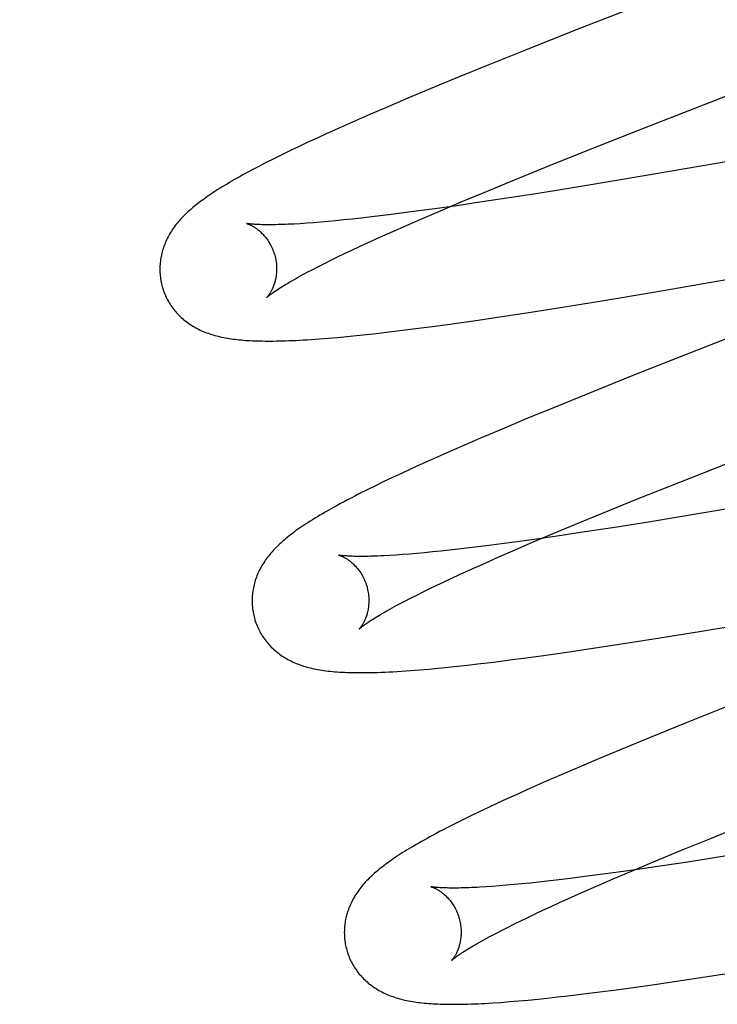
# Model space of a CAD drawing. Header units: inches. Extents: x 0 to 291, y 0 to 188.
# Tile 66 of 113: x 80.196 to 80.315, y 94.159 to 94.327. Entities that reach past the tile are written whole.
import ezdxf

# ---------------------------------------------------------------- set-up
doc = ezdxf.new("R2010")
doc.units = ezdxf.units.IN
doc.header["$LTSCALE"] = 16.018896
doc.header["$MEASUREMENT"] = 0
doc.linetypes.add('HIDDEN', pattern=[0.2, 0.1, -0.1])
doc.layers.add('DEFAULT_2', color=8, linetype='HIDDEN')

msp = doc.modelspace()

# ---------------------------------------------------------------- linework, layer by layer
at = {"layer": 'DEFAULT_2', "color": 8, "linetype": 'HIDDEN'}
for p, q in [((80.30418, 94.33069), (80.29085, 94.32546)), ((80.29085, 94.32546), (80.2822, 94.32203)), ((80.2822, 94.32203), (80.27591, 94.31949)), ((80.27591, 94.31949), (80.27082, 94.31742)), ((80.27082, 94.31742), (80.26589, 94.31538)), ((80.26208, 94.31378), (80.25838, 94.3122)), ((80.26589, 94.31538), (80.26208, 94.31378)), ((80.30255, 94.30868), (80.31811, 94.31474)), ((80.25838, 94.3122), (80.25569, 94.31104)), ((80.25569, 94.31104), (80.25308, 94.3099)), ((80.36848, 94.31189), (80.30254, 94.30048)), ((80.25055, 94.30878), (80.2481, 94.30767)), ((80.25308, 94.3099), (80.25055, 94.30878)), ((80.2481, 94.30767), (80.24651, 94.30694)), ((80.29286, 94.30485), (80.30255, 94.30868)), ((80.24345, 94.30551), (80.24196, 94.3048)), ((80.24496, 94.30622), (80.24345, 94.30551)), ((80.24651, 94.30694), (80.24496, 94.30622)), ((80.24051, 94.30409), (80.23911, 94.3034)), ((80.24196, 94.3048), (80.24051, 94.30409)), ((80.2856, 94.30194), (80.29286, 94.30485)), ((80.2378, 94.30274), (80.23657, 94.3021)), ((80.23911, 94.3034), (80.2378, 94.30274)), ((80.27962, 94.29951), (80.2856, 94.30194)), ((80.30254, 94.30048), (80.29234, 94.29878)), ((80.27485, 94.29754), (80.27962, 94.29951)), ((80.29234, 94.29878), (80.2847, 94.29754)), ((80.27117, 94.29601), (80.27485, 94.29754)), ((80.2847, 94.29754), (80.27943, 94.29672)), ((80.27045, 94.29537), (80.26668, 94.29484)), ((80.26764, 94.29451), (80.27117, 94.29601)), ((80.27436, 94.29595), (80.27045, 94.29537)), ((80.27943, 94.29672), (80.27436, 94.29595)), ((80.2588, 94.2938), (80.25637, 94.2935)), ((80.26133, 94.29412), (80.2588, 94.2938)), ((80.26396, 94.29447), (80.26133, 94.29412)), ((80.26668, 94.29484), (80.26396, 94.29447)), ((80.26426, 94.29306), (80.26764, 94.29451)), ((80.24474, 94.29236), (80.24364, 94.29229)), ((80.2459, 94.29245), (80.24474, 94.29236)), ((80.24712, 94.29255), (80.2459, 94.29245)), ((80.2484, 94.29266), (80.24712, 94.29255)), ((80.24973, 94.29278), (80.2484, 94.29266)), ((80.25112, 94.29292), (80.24973, 94.29278)), ((80.25255, 94.29307), (80.25112, 94.29292)), ((80.25404, 94.29323), (80.25255, 94.29307)), ((80.25637, 94.2935), (80.25404, 94.29323)), ((80.2595, 94.29097), (80.26183, 94.292)), ((80.26183, 94.292), (80.26426, 94.29306)), ((80.25727, 94.28997), (80.2595, 94.29097)), ((80.30447, 94.28062), (80.36053, 94.29035)), ((80.25379, 94.28838), (80.25514, 94.289)), ((80.25514, 94.289), (80.25727, 94.28997)), ((80.25003, 94.28659), (80.25123, 94.28717)), ((80.25123, 94.28717), (80.25248, 94.28776)), ((80.25248, 94.28776), (80.25379, 94.28838)), ((80.24675, 94.28496), (80.24779, 94.28548)), ((80.24779, 94.28548), (80.24888, 94.28603)), ((80.24888, 94.28603), (80.25003, 94.28659)), ((80.24485, 94.28396), (80.24577, 94.28445)), ((80.24577, 94.28445), (80.24675, 94.28496)), ((80.29527, 94.27909), (80.30447, 94.28062)), ((80.28855, 94.278), (80.29527, 94.27909)), ((80.27779, 94.27634), (80.28309, 94.27714)), ((80.28309, 94.27714), (80.28855, 94.278)), ((80.32729, 94.27674), (80.31044, 94.27017)), ((80.26674, 94.27476), (80.26967, 94.27516)), ((80.26967, 94.27516), (80.27367, 94.27573)), ((80.27367, 94.27573), (80.27779, 94.27634)), ((80.25328, 94.27313), (80.25496, 94.27331)), ((80.25496, 94.27331), (80.25668, 94.2735)), ((80.25668, 94.2735), (80.25842, 94.2737)), ((80.25842, 94.2737), (80.26112, 94.27403)), ((80.26112, 94.27403), (80.26389, 94.27438)), ((80.26389, 94.27438), (80.26674, 94.27476)), ((80.2469, 94.27256), (80.24841, 94.27268)), ((80.24841, 94.27268), (80.24999, 94.27282)), ((80.24999, 94.27282), (80.25162, 94.27297)), ((80.25162, 94.27297), (80.25328, 94.27313)), ((80.31044, 94.27017), (80.30058, 94.26627)), ((80.30058, 94.26627), (80.29315, 94.26329)), ((80.29315, 94.26329), (80.28699, 94.26078)), ((80.28699, 94.26078), (80.28203, 94.25873)), ((80.28203, 94.25873), (80.27819, 94.25712)), ((80.27819, 94.25712), (80.27448, 94.25554)), ((80.27448, 94.25554), (80.27177, 94.25438)), ((80.26914, 94.25323), (80.26659, 94.2521)), ((80.27177, 94.25438), (80.26914, 94.25323)), ((80.26659, 94.2521), (80.26413, 94.25099)), ((80.30863, 94.24805), (80.31831, 94.25187)), ((80.26253, 94.25025), (80.26096, 94.24953)), ((80.26413, 94.25099), (80.26253, 94.25025)), ((80.25796, 94.24811), (80.25651, 94.2474)), ((80.25944, 94.24881), (80.25796, 94.24811)), ((80.26096, 94.24953), (80.25944, 94.24881)), ((80.30137, 94.24514), (80.30863, 94.24805)), ((80.25508, 94.2467), (80.25369, 94.246)), ((80.25651, 94.2474), (80.25508, 94.2467)), ((80.2954, 94.24272), (80.30137, 94.24514)), ((80.32207, 94.24432), (80.31173, 94.24258)), ((80.29062, 94.24075), (80.2954, 94.24272)), ((80.30394, 94.24131), (80.2975, 94.24028)), ((80.31173, 94.24258), (80.30394, 94.24131)), ((80.28695, 94.23921), (80.29062, 94.24075)), ((80.2975, 94.24028), (80.29233, 94.23949)), ((80.28449, 94.23833), (80.28078, 94.23782)), ((80.28342, 94.23772), (80.28695, 94.23921)), ((80.28834, 94.23889), (80.28449, 94.23833)), ((80.29233, 94.23949), (80.28834, 94.23889)), ((80.26771, 94.23621), (80.26629, 94.23607)), ((80.26918, 94.23637), (80.26771, 94.23621)), ((80.2707, 94.23654), (80.26918, 94.23637)), ((80.27306, 94.23682), (80.2707, 94.23654)), ((80.27554, 94.23713), (80.27306, 94.23682)), ((80.27811, 94.23746), (80.27554, 94.23713)), ((80.27761, 94.23521), (80.28004, 94.23627)), ((80.28078, 94.23782), (80.27811, 94.23746)), ((80.28004, 94.23627), (80.28342, 94.23772)), ((80.26003, 94.23554), (80.25895, 94.23547)), ((80.26117, 94.23562), (80.26003, 94.23554)), ((80.26236, 94.23571), (80.26117, 94.23562)), ((80.26362, 94.23582), (80.26236, 94.23571)), ((80.26493, 94.23594), (80.26362, 94.23582)), ((80.26629, 94.23607), (80.26493, 94.23594)), ((80.27528, 94.23418), (80.27761, 94.23521)), ((80.27093, 94.23221), (80.27305, 94.23318)), ((80.27305, 94.23318), (80.27528, 94.23418)), ((80.26827, 94.23097), (80.26958, 94.23158)), ((80.26958, 94.23158), (80.27093, 94.23221)), ((80.26467, 94.22923), (80.26582, 94.2298)), ((80.26582, 94.2298), (80.26702, 94.23038)), ((80.26702, 94.23038), (80.26827, 94.23097)), ((80.26156, 94.22766), (80.26254, 94.22816)), ((80.26254, 94.22816), (80.26358, 94.22869)), ((80.26358, 94.22869), (80.26467, 94.22923)), ((80.26064, 94.22717), (80.26156, 94.22766)), ((80.31196, 94.22245), (80.32118, 94.22398)), ((80.29866, 94.22032), (80.30411, 94.22117)), ((80.30411, 94.22117), (80.31196, 94.22245)), ((80.28925, 94.21891), (80.29337, 94.21951)), ((80.29337, 94.21951), (80.29866, 94.22032)), ((80.2795, 94.21757), (80.28234, 94.21794)), ((80.28234, 94.21794), (80.28526, 94.21834)), ((80.28526, 94.21834), (80.28925, 94.21891)), ((80.26408, 94.21588), (80.26566, 94.21602)), ((80.26566, 94.21602), (80.26726, 94.21616)), ((80.26726, 94.21616), (80.2689, 94.21633)), ((80.2689, 94.21633), (80.27058, 94.2165)), ((80.27058, 94.2165), (80.27229, 94.21669)), ((80.27229, 94.21669), (80.27404, 94.21689)), ((80.27404, 94.21689), (80.27673, 94.21722)), ((80.27673, 94.21722), (80.2795, 94.21757)), ((80.31713, 94.20978), (80.3097, 94.2068)), ((80.3097, 94.2068), (80.30354, 94.2043)), ((80.30354, 94.2043), (80.29857, 94.20225)), ((80.29857, 94.20225), (80.29472, 94.20064)), ((80.29472, 94.20064), (80.29099, 94.19906)), ((80.28828, 94.1979), (80.28564, 94.19675)), ((80.29099, 94.19906), (80.28828, 94.1979)), ((80.28564, 94.19675), (80.28308, 94.19562)), ((80.2806, 94.1945), (80.27898, 94.19377)), ((80.28308, 94.19562), (80.2806, 94.1945)), ((80.27741, 94.19304), (80.27588, 94.19233)), ((80.27898, 94.19377), (80.27741, 94.19304)), ((80.27293, 94.19092), (80.2715, 94.19022)), ((80.27439, 94.19162), (80.27293, 94.19092)), ((80.27588, 94.19233), (80.27439, 94.19162)), ((80.27009, 94.18951), (80.26874, 94.18883)), ((80.2715, 94.19022), (80.27009, 94.18951)), ((80.31374, 94.18697), (80.3198, 94.18941)), ((80.30888, 94.18498), (80.31374, 94.18697)), ((80.30421, 94.18304), (80.30888, 94.18498)), ((80.3166, 94.18401), (80.31031, 94.18303)), ((80.30063, 94.18153), (80.30421, 94.18304)), ((80.30528, 94.18227), (80.3014, 94.1817)), ((80.31031, 94.18303), (80.30528, 94.18227)), ((80.29498, 94.18081), (80.29237, 94.18047)), ((80.29767, 94.18117), (80.29498, 94.18081)), ((80.2972, 94.18007), (80.30063, 94.18153)), ((80.3014, 94.1817), (80.29767, 94.18117)), ((80.27775, 94.17889), (80.27657, 94.1788)), ((80.27897, 94.17899), (80.27775, 94.17889)), ((80.28026, 94.1791), (80.27897, 94.17899)), ((80.2816, 94.17923), (80.28026, 94.1791)), ((80.28299, 94.17937), (80.2816, 94.17923)), ((80.28443, 94.17952), (80.28299, 94.17937)), ((80.28593, 94.17969), (80.28443, 94.17952)), ((80.28747, 94.17986), (80.28593, 94.17969)), ((80.28987, 94.18015), (80.28747, 94.17986)), ((80.29237, 94.18047), (80.28987, 94.18015)), ((80.29235, 94.17796), (80.29473, 94.179)), ((80.29473, 94.179), (80.2972, 94.18007)), ((80.27657, 94.1788), (80.27546, 94.17872)), ((80.29007, 94.17694), (80.29235, 94.17796)), ((80.2865, 94.17532), (80.28789, 94.17596)), ((80.28789, 94.17596), (80.29007, 94.17694)), ((80.28262, 94.1735), (80.28387, 94.17409)), ((80.28387, 94.17409), (80.28516, 94.1747)), ((80.28516, 94.1747), (80.2865, 94.17532)), ((80.27922, 94.17182), (80.2803, 94.17236)), ((80.2803, 94.17236), (80.28143, 94.17292)), ((80.28143, 94.17292), (80.28262, 94.1735)), ((80.27631, 94.17032), (80.27722, 94.1708)), ((80.27722, 94.1708), (80.27819, 94.1713)), ((80.27819, 94.1713), (80.27922, 94.17182)), ((80.31411, 94.16347), (80.31957, 94.16433)), ((80.30067, 94.1615), (80.30468, 94.16206)), ((80.30468, 94.16206), (80.3088, 94.16267)), ((80.3088, 94.16267), (80.31411, 94.16347)), ((80.28945, 94.16005), (80.29214, 94.16038)), ((80.29214, 94.16038), (80.29491, 94.16072)), ((80.29491, 94.16072), (80.29775, 94.1611)), ((80.29775, 94.1611), (80.30067, 94.1615)), ((80.27799, 94.15894), (80.27947, 94.15906)), ((80.27947, 94.15906), (80.28104, 94.15919)), ((80.28104, 94.15919), (80.28266, 94.15934)), ((80.28266, 94.15934), (80.28431, 94.1595)), ((80.28431, 94.1595), (80.28598, 94.15967)), ((80.28598, 94.15967), (80.2877, 94.15986)), ((80.2877, 94.15986), (80.28945, 94.16005))]:
    msp.add_line(p, q, dxfattribs=at)
for points in [[(80.23657, 94.3021), (80.23599, 94.3018), (80.23542, 94.3015), (80.23487, 94.30121), (80.23434, 94.30092), (80.23383, 94.30064), (80.23334, 94.30036), (80.23286, 94.3001), (80.2324, 94.29983), (80.23195, 94.29957), (80.23152, 94.29932), (80.2311, 94.29907), (80.23069, 94.29883), (80.2303, 94.29859), (80.22991, 94.29835), (80.22954, 94.29812), (80.22918, 94.29789), (80.22883, 94.29766), (80.22849, 94.29744), (80.22816, 94.29721), (80.22784, 94.29699), (80.22752, 94.29677), (80.22722, 94.29656), (80.22692, 94.29634), (80.22663, 94.29613), (80.22634, 94.29591), (80.22607, 94.2957), (80.2258, 94.29549), (80.22553, 94.29527), (80.22527, 94.29506), (80.22502, 94.29484)], [(80.22502, 94.29484), (80.22478, 94.29463), (80.22453, 94.29441), (80.2243, 94.2942), (80.22407, 94.29398), (80.22384, 94.29376), (80.22362, 94.29354), (80.22341, 94.29332), (80.2232, 94.29309), (80.223, 94.29287), (80.2228, 94.29264), (80.22261, 94.29241), (80.22242, 94.29218), (80.22224, 94.29195), (80.22207, 94.29171), (80.2219, 94.29148), (80.22174, 94.29124), (80.22158, 94.291), (80.22143, 94.29075), (80.22128, 94.29051), (80.22114, 94.29026), (80.221, 94.29001), (80.22087, 94.28976), (80.22075, 94.28951), (80.22064, 94.28926), (80.22053, 94.28901), (80.22043, 94.28876), (80.22033, 94.28851), (80.22024, 94.28826), (80.22015, 94.288), (80.22007, 94.28774), (80.22, 94.28748), (80.21993, 94.28722), (80.21987, 94.28696), (80.21982, 94.28669), (80.21977, 94.28642), (80.21972, 94.28615), (80.21969, 94.28588), (80.21966, 94.28561), (80.21963, 94.28533), (80.21962, 94.28506), (80.2196, 94.28478), (80.2196, 94.2845), (80.2196, 94.28423), (80.21961, 94.28395), (80.21963, 94.28367), (80.21965, 94.28339), (80.21969, 94.28312), (80.21972, 94.28284), (80.21977, 94.28256), (80.21982, 94.28229), (80.21988, 94.28201), (80.21994, 94.28174), (80.22001, 94.28151)], [(80.23441, 94.29234), (80.23441, 94.29234), (80.23443, 94.29233), (80.23445, 94.29233), (80.23447, 94.29232), (80.23451, 94.29231), (80.23455, 94.29229), (80.2346, 94.29228), (80.23466, 94.29226), (80.23472, 94.29223), (80.23478, 94.29221), (80.23486, 94.29218), (80.23493, 94.29215), (80.23501, 94.29211), (80.2351, 94.29207), (80.23519, 94.29202), (80.23528, 94.29198), (80.23538, 94.29193), (80.23548, 94.29187), (80.23558, 94.29181), (80.23569, 94.29174), (80.2358, 94.29167), (80.23591, 94.2916), (80.23603, 94.29152), (80.23615, 94.29144), (80.23627, 94.29135), (80.23639, 94.29125), (80.23652, 94.29115), (80.23664, 94.29105), (80.23677, 94.29093), (80.2369, 94.29082), (80.23703, 94.29069), (80.23716, 94.29056), (80.23729, 94.29042), (80.23743, 94.29028), (80.23756, 94.29012), (80.23769, 94.28996), (80.23782, 94.2898), (80.23795, 94.28962), (80.23808, 94.28944), (80.2382, 94.28926), (80.23832, 94.28906), (80.23844, 94.28886), (80.23856, 94.28866), (80.23867, 94.28844), (80.23877, 94.28823), (80.23887, 94.288), (80.23897, 94.28778), (80.23906, 94.28755), (80.23914, 94.28731), (80.23922, 94.28707), (80.23928, 94.28687)], [(80.24364, 94.29229), (80.24259, 94.29223), (80.24209, 94.2922), (80.24161, 94.29218), (80.24114, 94.29216), (80.24069, 94.29214), (80.24026, 94.29213), (80.23984, 94.29212), (80.23943, 94.29211), (80.23905, 94.2921), (80.23867, 94.2921), (80.23832, 94.2921), (80.23798, 94.2921), (80.23766, 94.2921), (80.23735, 94.29211), (80.23706, 94.29211), (80.23679, 94.29212), (80.23653, 94.29213), (80.23629, 94.29214), (80.23607, 94.29215), (80.23586, 94.29217), (80.23567, 94.29218), (80.23549, 94.2922), (80.23533, 94.29221), (80.23518, 94.29223), (80.23505, 94.29224), (80.23493, 94.29225), (80.23482, 94.29227), (80.23473, 94.29228), (80.23465, 94.29229), (80.23458, 94.2923), (80.23453, 94.29231), (80.23448, 94.29232), (80.23445, 94.29233), (80.23443, 94.29233), (80.23441, 94.29234)], [(80.23928, 94.28687), (80.23933, 94.28666), (80.23939, 94.28641), (80.23944, 94.28617), (80.23948, 94.28593), (80.23952, 94.28568), (80.23955, 94.28544), (80.23957, 94.2852), (80.23958, 94.28496), (80.23959, 94.28473), (80.23959, 94.2845), (80.23959, 94.28427), (80.23958, 94.28404), (80.23956, 94.28382), (80.23954, 94.28361), (80.23952, 94.2834), (80.23949, 94.28319), (80.23945, 94.283), (80.23941, 94.2828), (80.23937, 94.28262), (80.23933, 94.28244), (80.23928, 94.28226), (80.23923, 94.28209), (80.23918, 94.28193), (80.23913, 94.28177), (80.23907, 94.28162), (80.23902, 94.28148), (80.23896, 94.28134), (80.2389, 94.28121), (80.23884, 94.28108), (80.23878, 94.28096), (80.23872, 94.28084), (80.23867, 94.28073), (80.23861, 94.28063), (80.23855, 94.28053), (80.23849, 94.28043), (80.23844, 94.28034), (80.23838, 94.28026), (80.23833, 94.28018), (80.23828, 94.28011), (80.23823, 94.28004), (80.23819, 94.27998), (80.23814, 94.27992), (80.2381, 94.27987), (80.23807, 94.27982), (80.23803, 94.27978), (80.238, 94.27975), (80.23798, 94.27972), (80.23796, 94.2797), (80.23795, 94.27968), (80.23794, 94.27967), (80.23793, 94.27967)], [(80.23793, 94.27967), (80.23794, 94.27968), (80.23796, 94.2797), (80.23799, 94.27972), (80.23802, 94.27975), (80.23806, 94.27978), (80.23811, 94.27983), (80.23817, 94.27988), (80.23824, 94.27994), (80.23833, 94.28), (80.23842, 94.28008), (80.23853, 94.28016), (80.23864, 94.28025), (80.23877, 94.28034), (80.23892, 94.28044), (80.23907, 94.28055), (80.23924, 94.28067), (80.23943, 94.2808), (80.23963, 94.28093), (80.23984, 94.28107), (80.24007, 94.28122), (80.24031, 94.28137), (80.24057, 94.28153), (80.24085, 94.2817), (80.24113, 94.28188), (80.24144, 94.28206), (80.24176, 94.28225), (80.24209, 94.28244), (80.24244, 94.28264), (80.2428, 94.28285), (80.24318, 94.28306), (80.24357, 94.28328), (80.24398, 94.2835), (80.24441, 94.28373), (80.24485, 94.28396)], [(80.22001, 94.28151), (80.22007, 94.28128), (80.22016, 94.28101), (80.22025, 94.28075), (80.22034, 94.28049), (80.22045, 94.28023), (80.22056, 94.27997), (80.22068, 94.27972), (80.2208, 94.27947), (80.22093, 94.27922), (80.22106, 94.27898), (80.2212, 94.27874), (80.22135, 94.2785), (80.2215, 94.27827), (80.22166, 94.27804), (80.22182, 94.27782), (80.22199, 94.2776), (80.22216, 94.27739), (80.22233, 94.27718), (80.22251, 94.27698), (80.2227, 94.27678), (80.22289, 94.27658), (80.22308, 94.27639), (80.22328, 94.27621), (80.22348, 94.27603), (80.22368, 94.27585), (80.22389, 94.27568), (80.2241, 94.27552), (80.22432, 94.27536), (80.22454, 94.2752), (80.22477, 94.27504), (80.225, 94.27489), (80.22524, 94.27474), (80.22549, 94.2746), (80.22574, 94.27446), (80.22599, 94.27433), (80.22624, 94.2742), (80.2265, 94.27407), (80.22676, 94.27395), (80.22703, 94.27384), (80.2273, 94.27373), (80.22758, 94.27362), (80.22785, 94.27352), (80.22814, 94.27342), (80.22842, 94.27333), (80.22871, 94.27324), (80.22901, 94.27316), (80.2293, 94.27308), (80.22961, 94.273), (80.22991, 94.27293), (80.23022, 94.27286), (80.23053, 94.2728), (80.23085, 94.27273), (80.23117, 94.27268), (80.2315, 94.27262), (80.23183, 94.27257), (80.23217, 94.27253), (80.23251, 94.27249), (80.23285, 94.27245), (80.23321, 94.27241), (80.23357, 94.27237), (80.23393, 94.27234), (80.2343, 94.27231), (80.23469, 94.27229), (80.23507, 94.27227), (80.23547, 94.27225), (80.23588, 94.27223), (80.2363, 94.27222), (80.23672, 94.27221), (80.23716, 94.2722), (80.23761, 94.27219), (80.23807, 94.27219), (80.23855, 94.27219), (80.23903, 94.27219), (80.23954, 94.2722), (80.24005, 94.27221), (80.24058, 94.27222), (80.24113, 94.27224), (80.2417, 94.27226), (80.24228, 94.27228), (80.24288, 94.27231), (80.2435, 94.27234), (80.24414, 94.27238), (80.2448, 94.27242), (80.24548, 94.27246), (80.2469, 94.27256)], [(80.25369, 94.246), (80.25301, 94.24565), (80.25236, 94.24531), (80.25173, 94.24498), (80.25113, 94.24466), (80.25055, 94.24435), (80.24998, 94.24405), (80.24944, 94.24375), (80.24892, 94.24346), (80.24842, 94.24317), (80.24793, 94.2429), (80.24746, 94.24262), (80.24701, 94.24235), (80.24657, 94.24209), (80.24614, 94.24183), (80.24572, 94.24157), (80.24532, 94.24132), (80.24494, 94.24107), (80.24456, 94.24083), (80.2442, 94.24059), (80.24384, 94.24035), (80.2435, 94.24012), (80.24317, 94.23989), (80.24285, 94.23966), (80.24254, 94.23943), (80.24224, 94.2392), (80.24195, 94.23898), (80.24167, 94.23876), (80.24139, 94.23854), (80.24113, 94.23832), (80.24087, 94.2381)], [(80.24087, 94.2381), (80.24061, 94.23788), (80.24037, 94.23766), (80.24013, 94.23744), (80.2399, 94.23722), (80.23967, 94.237), (80.23945, 94.23678), (80.23923, 94.23656), (80.23902, 94.23633), (80.23882, 94.23611), (80.23862, 94.23588), (80.23843, 94.23565), (80.23824, 94.23542), (80.23806, 94.23519), (80.23788, 94.23495), (80.23771, 94.23471), (80.23755, 94.23448), (80.23739, 94.23423), (80.23723, 94.23399), (80.23709, 94.23375), (80.23694, 94.2335), (80.23681, 94.23325), (80.23668, 94.233), (80.23656, 94.23275), (80.23644, 94.2325), (80.23633, 94.23224), (80.23623, 94.23199), (80.23613, 94.23174), (80.23604, 94.23148), (80.23595, 94.23123), (80.23587, 94.23097), (80.2358, 94.23071), (80.23573, 94.23045), (80.23567, 94.23018), (80.23561, 94.22992), (80.23556, 94.22965), (80.23552, 94.22938), (80.23548, 94.2291), (80.23545, 94.22883), (80.23542, 94.22855), (80.23541, 94.22828), (80.2354, 94.228), (80.23539, 94.22772), (80.23539, 94.22744), (80.2354, 94.22717), (80.23542, 94.22689), (80.23544, 94.22661), (80.23548, 94.22633), (80.23551, 94.22605), (80.23556, 94.22577), (80.23561, 94.2255), (80.23567, 94.22522), (80.23574, 94.22495), (80.2358, 94.22472)], [(80.2502, 94.23555), (80.2502, 94.23555), (80.25022, 94.23554), (80.25024, 94.23554), (80.25026, 94.23553), (80.2503, 94.23552), (80.25034, 94.2355), (80.25039, 94.23549), (80.25044, 94.23547), (80.25051, 94.23544), (80.25057, 94.23542), (80.25064, 94.23539), (80.25072, 94.23536), (80.2508, 94.23532), (80.25089, 94.23528), (80.25097, 94.23524), (80.25107, 94.23519), (80.25117, 94.23514), (80.25127, 94.23508), (80.25137, 94.23502), (80.25148, 94.23496), (80.25159, 94.23489), (80.2517, 94.23481), (80.25182, 94.23473), (80.25194, 94.23465), (80.25206, 94.23456), (80.25218, 94.23447), (80.2523, 94.23437), (80.25243, 94.23426), (80.25256, 94.23415), (80.25269, 94.23403), (80.25282, 94.2339), (80.25295, 94.23377), (80.25308, 94.23363), (80.25322, 94.23349), (80.25335, 94.23333), (80.25348, 94.23317), (80.25361, 94.23301), (80.25374, 94.23283), (80.25387, 94.23265), (80.25399, 94.23247), (80.25411, 94.23227), (80.25423, 94.23207), (80.25435, 94.23187), (80.25446, 94.23165), (80.25456, 94.23144), (80.25466, 94.23121), (80.25476, 94.23099), (80.25485, 94.23076), (80.25493, 94.23052), (80.25501, 94.23028), (80.25507, 94.23008)], [(80.25895, 94.23547), (80.25793, 94.23542), (80.25745, 94.23539), (80.25698, 94.23537), (80.25652, 94.23535), (80.25608, 94.23534), (80.25566, 94.23533), (80.25526, 94.23532), (80.25487, 94.23531), (80.25449, 94.23531), (80.25414, 94.23531), (80.2538, 94.23531), (80.25347, 94.23531), (80.25317, 94.23532), (80.25287, 94.23532), (80.2526, 94.23533), (80.25234, 94.23534), (80.2521, 94.23535), (80.25187, 94.23536), (80.25166, 94.23538), (80.25147, 94.23539), (80.25129, 94.2354), (80.25113, 94.23542), (80.25098, 94.23543), (80.25084, 94.23545), (80.25072, 94.23546), (80.25062, 94.23548), (80.25053, 94.23549), (80.25044, 94.2355), (80.25038, 94.23551), (80.25032, 94.23552), (80.25028, 94.23553), (80.25024, 94.23554), (80.25022, 94.23554), (80.2502, 94.23555)], [(80.25507, 94.23008), (80.25512, 94.22986), (80.25518, 94.22962), (80.25523, 94.22938), (80.25527, 94.22914), (80.25531, 94.22889), (80.25534, 94.22865), (80.25536, 94.22841), (80.25537, 94.22817), (80.25538, 94.22794), (80.25538, 94.22771), (80.25538, 94.22748), (80.25537, 94.22725), (80.25535, 94.22703), (80.25533, 94.22682), (80.25531, 94.22661), (80.25528, 94.2264), (80.25524, 94.22621), (80.25521, 94.22601), (80.25516, 94.22583), (80.25512, 94.22565), (80.25507, 94.22547), (80.25502, 94.2253), (80.25497, 94.22514), (80.25492, 94.22498), (80.25486, 94.22483), (80.25481, 94.22469), (80.25475, 94.22455), (80.25469, 94.22442), (80.25463, 94.22429), (80.25457, 94.22417), (80.25452, 94.22405), (80.25446, 94.22394), (80.2544, 94.22384), (80.25434, 94.22374), (80.25429, 94.22364), (80.25423, 94.22355), (80.25418, 94.22347), (80.25412, 94.22339), (80.25407, 94.22332), (80.25403, 94.22325), (80.25398, 94.22318), (80.25394, 94.22313), (80.2539, 94.22308), (80.25386, 94.22303), (80.25383, 94.22299), (80.2538, 94.22296), (80.25377, 94.22293), (80.25375, 94.22291), (80.25374, 94.22289), (80.25373, 94.22288), (80.25372, 94.22288)], [(80.25373, 94.22288), (80.25373, 94.22289), (80.25375, 94.2229), (80.25378, 94.22293), (80.25381, 94.22296), (80.25385, 94.22299), (80.2539, 94.22304), (80.25396, 94.22309), (80.25404, 94.22315), (80.25412, 94.22321), (80.25421, 94.22329), (80.25432, 94.22337), (80.25444, 94.22345), (80.25457, 94.22355), (80.25471, 94.22365), (80.25487, 94.22376), (80.25504, 94.22388), (80.25522, 94.22401), (80.25542, 94.22414), (80.25563, 94.22428), (80.25586, 94.22443), (80.25611, 94.22458), (80.25636, 94.22474), (80.25664, 94.22491), (80.25693, 94.22509), (80.25723, 94.22527), (80.25755, 94.22546), (80.25788, 94.22565), (80.25823, 94.22585), (80.25859, 94.22606), (80.25897, 94.22627), (80.25937, 94.22649), (80.25977, 94.22671), (80.2602, 94.22694), (80.26064, 94.22717)], [(80.2358, 94.22472), (80.23586, 94.22449), (80.23595, 94.22422), (80.23604, 94.22396), (80.23614, 94.2237), (80.23624, 94.22344), (80.23635, 94.22318), (80.23647, 94.22293), (80.23659, 94.22268), (80.23672, 94.22243), (80.23685, 94.22219), (80.23699, 94.22195), (80.23714, 94.22171), (80.23729, 94.22148), (80.23745, 94.22125), (80.23761, 94.22103), (80.23778, 94.22081), (80.23795, 94.2206), (80.23812, 94.22039), (80.2383, 94.22019), (80.23849, 94.21999), (80.23868, 94.21979), (80.23887, 94.21961), (80.23907, 94.21942), (80.23927, 94.21924), (80.23947, 94.21907), (80.23968, 94.21889), (80.23989, 94.21873), (80.24011, 94.21857), (80.24033, 94.21841), (80.24056, 94.21825), (80.24079, 94.2181), (80.24103, 94.21795), (80.24127, 94.21781), (80.24152, 94.21767), (80.24177, 94.21754), (80.24203, 94.21741), (80.24229, 94.21728), (80.24255, 94.21716), (80.24282, 94.21705), (80.24309, 94.21694), (80.24336, 94.21683), (80.24364, 94.21673), (80.24392, 94.21663), (80.24421, 94.21654), (80.2445, 94.21645), (80.24479, 94.21637), (80.24509, 94.21629), (80.24539, 94.21621), (80.2457, 94.21614), (80.24601, 94.21607), (80.24633, 94.216), (80.24666, 94.21594), (80.24699, 94.21588), (80.24733, 94.21583), (80.24768, 94.21578), (80.24803, 94.21573), (80.2484, 94.21568), (80.24877, 94.21564), (80.24916, 94.2156), (80.24955, 94.21557), (80.24995, 94.21553), (80.25036, 94.21551), (80.25078, 94.21548), (80.25122, 94.21546), (80.25166, 94.21544), (80.25212, 94.21542), (80.25259, 94.21541), (80.25307, 94.2154), (80.25357, 94.2154), (80.25408, 94.2154), (80.25461, 94.2154), (80.25515, 94.21541), (80.25571, 94.21542), (80.25628, 94.21543), (80.25688, 94.21545), (80.2575, 94.21547), (80.25815, 94.2155), (80.25882, 94.21553), (80.25951, 94.21556), (80.26024, 94.21561), (80.26098, 94.21565), (80.26174, 94.2157), (80.26251, 94.21576), (80.26408, 94.21588)], [(80.26874, 94.18883), (80.26811, 94.1885), (80.2675, 94.18818), (80.26693, 94.18788), (80.26638, 94.18758), (80.26585, 94.1873), (80.26534, 94.18702), (80.26485, 94.18674), (80.26438, 94.18648), (80.26392, 94.18622), (80.26348, 94.18596), (80.26306, 94.18571), (80.26264, 94.18547), (80.26224, 94.18523), (80.26185, 94.18499), (80.26147, 94.18476), (80.26111, 94.18453), (80.26075, 94.1843), (80.2604, 94.18407), (80.26006, 94.18385), (80.25973, 94.18363), (80.25941, 94.18341), (80.2591, 94.18319), (80.25879, 94.18297), (80.2585, 94.18276), (80.25821, 94.18254), (80.25792, 94.18233), (80.25765, 94.18212), (80.25738, 94.1819), (80.25711, 94.18169), (80.25685, 94.18147), (80.2566, 94.18126)], [(80.2566, 94.18126), (80.25635, 94.18105), (80.25611, 94.18083), (80.25588, 94.18061), (80.25565, 94.18039), (80.25542, 94.18018), (80.2552, 94.17995), (80.25499, 94.17973), (80.25478, 94.17951), (80.25458, 94.17928), (80.25438, 94.17905), (80.25419, 94.17882), (80.254, 94.17859), (80.25382, 94.17836), (80.25365, 94.17813), (80.25348, 94.17789), (80.25332, 94.17765), (80.25316, 94.17741), (80.25301, 94.17717), (80.25286, 94.17692), (80.25272, 94.17668), (80.25258, 94.17643), (80.25246, 94.17618), (80.25233, 94.17593), (80.25222, 94.17568), (80.25211, 94.17543), (80.25201, 94.17518), (80.25191, 94.17493), (80.25182, 94.17467), (80.25174, 94.17442), (80.25166, 94.17416), (80.25158, 94.1739), (80.25152, 94.17364), (80.25145, 94.17337), (80.2514, 94.17311), (80.25135, 94.17284), (80.25131, 94.17257), (80.25127, 94.1723), (80.25124, 94.17202), (80.25121, 94.17175), (80.2512, 94.17147), (80.25119, 94.1712), (80.25118, 94.17092), (80.25119, 94.17064), (80.2512, 94.17037), (80.25121, 94.17009), (80.25124, 94.16981), (80.25127, 94.16953), (80.25131, 94.16926), (80.25135, 94.16898), (80.2514, 94.1687), (80.25146, 94.16843), (80.25153, 94.16816), (80.25159, 94.16793)], [(80.26602, 94.17875), (80.26601, 94.17875), (80.26599, 94.17875), (80.266, 94.17875), (80.26601, 94.17875), (80.26603, 94.17874), (80.26606, 94.17873), (80.2661, 94.17872), (80.26614, 94.17871), (80.26619, 94.17869), (80.26625, 94.17867), (80.26631, 94.17865), (80.26638, 94.17862), (80.26645, 94.17859), (80.26652, 94.17856), (80.26661, 94.17852), (80.26669, 94.17848), (80.26678, 94.17844), (80.26688, 94.17839), (80.26697, 94.17834), (80.26707, 94.17828), (80.26718, 94.17822), (80.26728, 94.17815), (80.2674, 94.17808), (80.26751, 94.17801), (80.26762, 94.17793), (80.26774, 94.17785), (80.26786, 94.17776), (80.26798, 94.17766), (80.26811, 94.17756), (80.26824, 94.17746), (80.26836, 94.17734), (80.26849, 94.17722), (80.26862, 94.1771), (80.26875, 94.17697), (80.26889, 94.17683), (80.26902, 94.17668), (80.26915, 94.17653), (80.26928, 94.17637), (80.26941, 94.1762), (80.26954, 94.17603), (80.26967, 94.17585), (80.26979, 94.17566), (80.26991, 94.17547), (80.27003, 94.17527), (80.27014, 94.17507), (80.27025, 94.17486), (80.27036, 94.17464), (80.27046, 94.17442), (80.27055, 94.17419), (80.27064, 94.17396), (80.27072, 94.17373), (80.2708, 94.17349), (80.27086, 94.17328)], [(80.27546, 94.17872), (80.2744, 94.17866), (80.2739, 94.17863), (80.27341, 94.17861), (80.27294, 94.17859), (80.27248, 94.17857), (80.27204, 94.17855), (80.27161, 94.17854), (80.2712, 94.17853), (80.27081, 94.17852), (80.27043, 94.17852), (80.27007, 94.17852), (80.26972, 94.17852), (80.26939, 94.17852), (80.26908, 94.17852), (80.26879, 94.17853), (80.26851, 94.17854), (80.26825, 94.17854), (80.26801, 94.17855), (80.26778, 94.17857), (80.26757, 94.17858), (80.26737, 94.17859), (80.26719, 94.1786), (80.26702, 94.17862), (80.26686, 94.17863), (80.26672, 94.17865), (80.2666, 94.17866), (80.26648, 94.17868), (80.26638, 94.17869), (80.26629, 94.1787), (80.26622, 94.17871), (80.26615, 94.17872), (80.2661, 94.17873), (80.26606, 94.17874), (80.26603, 94.17875), (80.26602, 94.17875)], [(80.27086, 94.17328), (80.27091, 94.17307), (80.27097, 94.17283), (80.27102, 94.17259), (80.27106, 94.17235), (80.2711, 94.1721), (80.27113, 94.17186), (80.27115, 94.17162), (80.27116, 94.17139), (80.27117, 94.17115), (80.27118, 94.17092), (80.27117, 94.17069), (80.27116, 94.17047), (80.27115, 94.17025), (80.27113, 94.17003), (80.2711, 94.16983), (80.27107, 94.16962), (80.27104, 94.16942), (80.271, 94.16923), (80.27096, 94.16904), (80.27091, 94.16886), (80.27087, 94.16869), (80.27082, 94.16852), (80.27076, 94.16836), (80.27071, 94.1682), (80.27066, 94.16805), (80.2706, 94.16791), (80.27054, 94.16777), (80.27049, 94.16764), (80.27043, 94.16751), (80.27037, 94.16739), (80.27031, 94.16727), (80.27025, 94.16716), (80.2702, 94.16705), (80.27014, 94.16695), (80.27008, 94.16686), (80.27003, 94.16677), (80.26997, 94.16668), (80.26992, 94.16661), (80.26987, 94.16653), (80.26982, 94.16646), (80.26977, 94.1664), (80.26973, 94.16634), (80.26969, 94.16629), (80.26965, 94.16625), (80.26962, 94.1662), (80.26959, 94.16617), (80.26956, 94.16614), (80.26954, 94.16612), (80.26953, 94.1661), (80.26952, 94.16609), (80.26951, 94.16609)], [(80.26952, 94.16609), (80.26952, 94.1661), (80.26954, 94.16611), (80.26956, 94.16613), (80.26959, 94.16616), (80.26963, 94.1662), (80.26968, 94.16624), (80.26974, 94.16629), (80.26981, 94.16634), (80.26989, 94.16641), (80.26998, 94.16648), (80.27009, 94.16656), (80.2702, 94.16664), (80.27033, 94.16674), (80.27047, 94.16684), (80.27062, 94.16695), (80.27079, 94.16706), (80.27097, 94.16719), (80.27117, 94.16732), (80.27138, 94.16746), (80.2716, 94.1676), (80.27184, 94.16776), (80.27209, 94.16791), (80.27236, 94.16808), (80.27265, 94.16825), (80.27294, 94.16843), (80.27326, 94.16862), (80.27359, 94.16881), (80.27393, 94.16901), (80.27429, 94.16921), (80.27466, 94.16942), (80.27505, 94.16964), (80.27546, 94.16986), (80.27587, 94.17009), (80.27631, 94.17032)], [(80.25159, 94.16793), (80.25165, 94.1677), (80.25174, 94.16743), (80.25183, 94.16716), (80.25193, 94.1669), (80.25203, 94.16664), (80.25214, 94.16638), (80.25226, 94.16613), (80.25238, 94.16588), (80.25251, 94.16563), (80.25265, 94.16538), (80.25279, 94.16514), (80.25294, 94.16491), (80.25309, 94.16468), (80.25325, 94.16445), (80.25341, 94.16423), (80.25358, 94.16401), (80.25375, 94.16379), (80.25393, 94.16358), (80.25411, 94.16338), (80.2543, 94.16318), (80.25449, 94.16298), (80.25468, 94.16279), (80.25488, 94.16261), (80.25508, 94.16243), (80.25529, 94.16225), (80.2555, 94.16208), (80.25571, 94.16192), (80.25593, 94.16175), (80.25615, 94.1616), (80.25638, 94.16144), (80.25662, 94.16129), (80.25686, 94.16114), (80.2571, 94.161), (80.25735, 94.16086), (80.25761, 94.16072), (80.25787, 94.1606), (80.25813, 94.16047), (80.25839, 94.16035), (80.25866, 94.16024), (80.25893, 94.16013), (80.25921, 94.16002), (80.25949, 94.15992), (80.25977, 94.15982), (80.26006, 94.15973), (80.26035, 94.15964), (80.26065, 94.15956), (80.26095, 94.15948), (80.26125, 94.1594), (80.26156, 94.15933), (80.26187, 94.15926), (80.26218, 94.1592), (80.2625, 94.15914), (80.26283, 94.15908), (80.26316, 94.15903), (80.26349, 94.15898), (80.26383, 94.15894), (80.26417, 94.15889), (80.26452, 94.15885), (80.26488, 94.15882), (80.26524, 94.15878), (80.26561, 94.15875), (80.26599, 94.15873), (80.26637, 94.1587), (80.26676, 94.15868), (80.26717, 94.15866), (80.26758, 94.15864), (80.268, 94.15863), (80.26843, 94.15862), (80.26887, 94.15861), (80.26933, 94.15861), (80.26979, 94.15861), (80.27027, 94.15861), (80.27077, 94.15861), (80.27127, 94.15862), (80.2718, 94.15863), (80.27233, 94.15865), (80.27289, 94.15866), (80.27346, 94.15869), (80.27405, 94.15871), (80.27465, 94.15874), (80.27528, 94.15877), (80.27592, 94.15881), (80.27659, 94.15885), (80.27799, 94.15894)]]:
    msp.add_lwpolyline(points, dxfattribs=at)
for radius in [0.375, 0.3125, 0.3025, 0.25]:
    msp.add_arc((80.2354, 94.16174), radius, 90, 180, dxfattribs=at)

doc.saveas('drawing.dxf')
